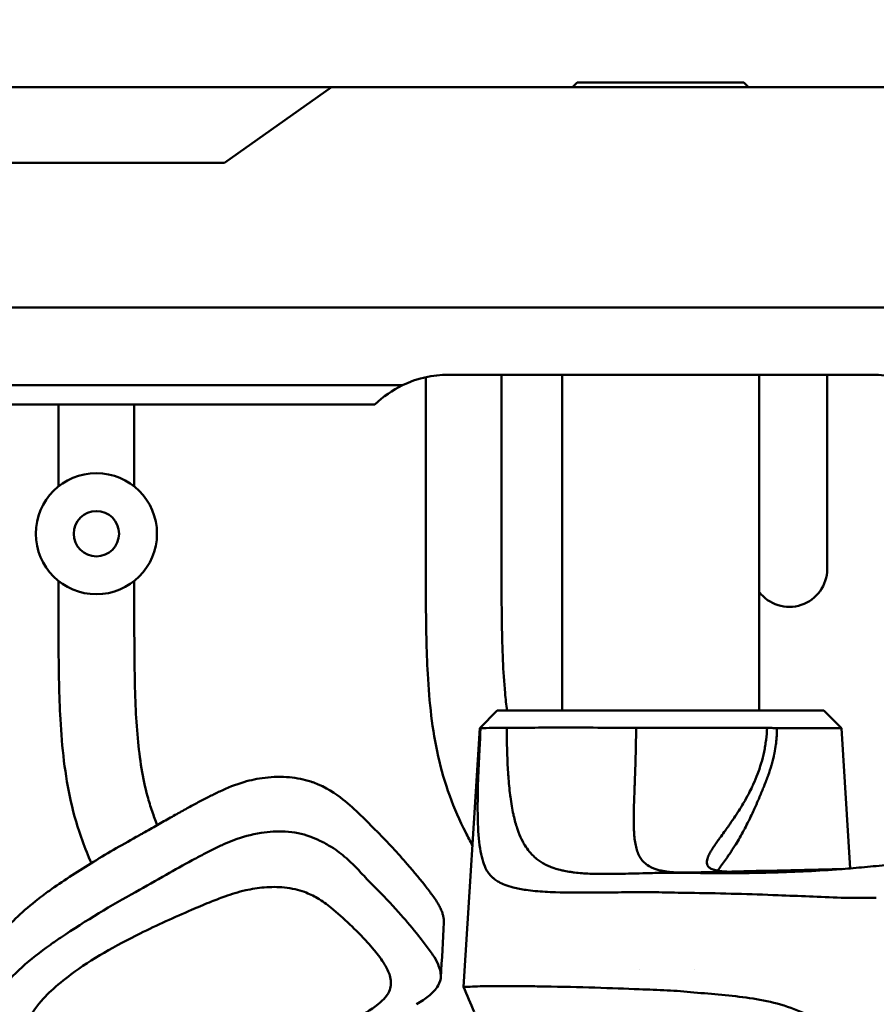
# Model space of a CAD drawing. Header units: millimetres. Extents: x 0 to 6049, y -120 to 1682.
# Tile 60 of 256: x 305 to 361, y 1438 to 1503. Entities that reach past the tile are written whole.
import ezdxf

# ---------------------------------------------------------------- set-up
doc = ezdxf.new("R2010")
doc.units = ezdxf.units.MM
doc.header["$LTSCALE"] = 2
doc.layers.add('Bemaßung (ISO)', color=7, linetype='Continuous', lineweight=25)
doc.layers.add('Sichtbar (ISO)', color=7, linetype='Continuous', lineweight=50)
doc.styles.add('Notiztext (DIN)', font='isocpeur.ttf')
doc.dimstyles.new('Standard (DIN)', dxfattribs={"dimscale": 2, "dimtxt": 3.5, "dimasz": 2.5, "dimexe": 2, "dimexo": 0.5, "dimgap": 0.5, "dimtad": 1, "dimrnd": 1e-08, "dimtxsty": 'Notiztext (DIN)', "dimcen": 0.09, "dimdle": 10, "dimclrd": 256, "dimclre": 256, "dimclrt": 256, "dimadec": 0, "dimazin": 0, "dimtfac": 1, "dimtmove": 0, "dimatfit": 3, "dimfxl": 1, "dimtolj": 1, "dimtzin": 0, "dimlwd": -1, "dimlwe": -1, "dimarcsym": 0})

# ---------------------------------------------------------------- blocks, each defined once
blk = doc.blocks.new('*D15')
at = {"layer": 'Bemaßung (ISO)', "transparency": 16777216}
for p, q in [((252.123, 1499.391), (252.123, 1536.737)), ((754.919, 1495.47), (754.919, 1536.737)), ((257.123, 1532.737), (749.919, 1532.737))]:
    blk.add_line(p, q, dxfattribs=at)
for points in [[(257.123, 1533.57), (257.123, 1531.904), (252.123, 1532.737)], [(749.919, 1533.57), (749.919, 1531.904), (754.919, 1532.737)]]:
    blk.add_solid(points, dxfattribs=at)
at = {"layer": 'Defpoints', "color": 0, "transparency": 16777216}
for p in [(754.919, 1532.737), (252.123, 1498.391), (754.919, 1494.47)]:
    blk.add_point(p, dxfattribs=at)
at = {"layer": 'Bemaßung (ISO)', "transparency": 16777216, "insert": (493.278, 1542.137), "char_height": 7, "attachment_point": 1, "style": 'Notiztext (DIN)'}
blk.add_mtext('\\A1;502,8', dxfattribs=at)

msp = doc.modelspace()

# ---------------------------------------------------------------- linework, layer by layer
at = {"layer": 'Sichtbar (ISO)'}
for p, q in [((318.523, 1498.491), (290.523, 1498.491)), ((318.224, 1493.491), (325.292, 1498.491)), ((318.523, 1498.491), (323.504, 1498.491)), ((325.292, 1498.491), (323.504, 1498.491)), ((325.292, 1498.491), (327.023, 1498.491)), ((327.023, 1498.491), (365.504, 1498.491)), ((341.523, 1498.802), (341.212, 1498.491)), ((352.523, 1498.802), (341.523, 1498.802)), ((352.523, 1498.802), (352.834, 1498.491)), ((318.224, 1493.491), (292.755, 1493.491)), ((450.219, 1483.931), (327.023, 1483.931)), ((331.523, 1466.835), (331.523, 1479.328)), ((361.023, 1479.491), (333.023, 1479.491)), ((336.523, 1479.491), (336.523, 1466.835)), ((340.523, 1457.304), (340.523, 1479.491)), ((353.523, 1457.304), (353.523, 1479.491)), ((358.023, 1479.491), (358.023, 1466.659)), ((327.023, 1478.8), (329.991, 1478.8)), ((328.165, 1477.53), (285.524, 1477.53)), ((307.273, 1472.113), (307.273, 1477.53)), ((312.273, 1477.53), (312.273, 1472.113)), ((307.273, 1463.847), (307.273, 1465.868)), ((312.273, 1465.868), (312.273, 1463.847)), ((336.243, 1457.304), (335.089, 1456.15)), ((357.804, 1457.304), (336.243, 1457.304)), ((357.804, 1457.304), (358.958, 1456.15)), ((335.089, 1456.15), (334.021, 1439.06)), ((335.142, 1456.15), (335.089, 1456.15)), ((358.958, 1456.15), (354.694, 1456.15)), ((358.958, 1456.15), (359.537, 1446.881)), ((353.793, 1454.302), (353.792, 1454.302)), ((335.476, 1446.92), (335.476, 1446.92)), ((345.628, 1440.202), (345.629, 1440.202)), ((349.233, 1440.202), (349.234, 1440.202))]:
    msp.add_line(p, q, dxfattribs=at)
for radius in [4, 1.5]:
    msp.add_circle((309.773, 1468.991), radius, dxfattribs=at)
msp.add_arc((355.523, 1466.659), 2.5, 216.87006, 0, dxfattribs=at)
for centre, major_axis, ratio, start_param, end_param in [((333.023, 1472.491), (-4.95, 4.95), 1, 5.497787, 5.945739), ((361.023, 1472.491), (-4.95, 4.95), 1, 5.049842, 5.497787), ((333.023, 1472.491), (-4.95, 4.95), 0.999963, 5.945749, 6.264939), ((321.374, 1448.215), (-5.479, -1.581), 0.808622, 3.972746, 4.012602)]:
    msp.add_ellipse(centre, major_axis=major_axis, ratio=ratio, start_param=start_param, end_param=end_param, dxfattribs=at)
for points, knots in [([(327.023, 1483.931), (320.525, 1483.931), (314.026, 1483.931), (306.481, 1483.931), (305.13, 1483.931), (303.269, 1483.932), (302.383, 1483.932), (301.156, 1483.934), (300.647, 1483.935), (299.877, 1483.937), (299.566, 1483.938), (299.044, 1483.942), (298.831, 1483.944), (298.438, 1483.948), (298.267, 1483.951), (298.016, 1483.954), (297.939, 1483.955), (297.71, 1483.957), (297.549, 1483.959), (297.266, 1483.962), (297.16, 1483.963), (296.819, 1483.966), (296.685, 1483.967), (296.251, 1483.972), (295.974, 1483.974), (295.223, 1483.981), (294.763, 1483.985), (293.782, 1483.994), (293.269, 1483.999), (292.755, 1484.003)], [0.000014, 0.000014, 0.000014, 0.000014, 1.949588, 1.949588, 2.263654, 2.263654, 2.46973, 2.46973, 2.593226, 2.593226, 2.673104, 2.673104, 2.730841, 2.730841, 2.778049, 2.778049, 2.798979, 2.798979, 2.840565, 2.840565, 2.879772, 2.879772, 2.905602, 2.905602, 2.949473, 2.949473, 3.023457, 3.023457, 3.104365, 3.104365, 3.104365, 3.104365]), ([(285.524, 1478.915), (285.569, 1478.914), (285.593, 1478.914), (285.663, 1478.913), (285.698, 1478.913), (285.805, 1478.913), (285.876, 1478.912), (286.085, 1478.911), (286.223, 1478.91), (286.626, 1478.908), (286.895, 1478.906), (287.637, 1478.9), (288.122, 1478.897), (289.373, 1478.887), (290.162, 1478.88), (292.067, 1478.864), (293.139, 1478.854), (297.197, 1478.815), (298.047, 1478.805), (303.718, 1478.8), (306.908, 1478.8), (327.023, 1478.8)], [0.000566, 0.000566, 0.000566, 0.000566, 0.01504, 0.01504, 0.030375, 0.030375, 0.060723, 0.060723, 0.120197, 0.120197, 0.234193, 0.234193, 0.445074, 0.445074, 0.788614, 0.788614, 1.293617, 1.293617, 2.528024, 2.528024, 3.272046, 3.272046, 3.272046, 3.272046]), ([(334.604, 1448.4), (334.45, 1448.681), (333.886, 1449.748), (333.036, 1451.682), (332.286, 1454.277), (331.843, 1456.977), (331.636, 1459.596), (331.523, 1462.889), (331.523, 1465.26), (331.523, 1466.835)], [0.6994794, 0.6994794, 0.6994794, 0.6994794, 0.7147558, 0.7568699, 0.799901, 0.8430547, 0.8870771, 0.924954, 1, 1, 1, 1]), ([(336.523, 1466.835), (336.525, 1465.558), (336.527, 1463.49), (336.594, 1460.699), (336.711, 1458.798), (336.831, 1457.691), (336.882, 1457.304)], [0, 0, 0, 0, 0.0608257, 0.0985275, 0.1329671, 0.1515466, 0.1515466, 0.1515466, 0.1515466]), ([(309.442, 1447.235), (309.227, 1447.715), (308.686, 1449.039), (308.036, 1451.289), (307.593, 1453.989), (307.386, 1456.608), (307.273, 1459.901), (307.273, 1462.272), (307.273, 1463.847)], [0.7318274, 0.7318274, 0.7318274, 0.7318274, 0.7568699, 0.799901, 0.8430547, 0.8870771, 0.924954, 1, 1, 1, 1]), ([(312.273, 1463.847), (312.275, 1462.57), (312.277, 1460.502), (312.344, 1457.711), (312.478, 1455.528), (312.72, 1453.522), (313.057, 1451.912), (313.435, 1450.674), (313.672, 1450.047), (313.795, 1449.747)], [0, 0, 0, 0, 0.0608257, 0.0985275, 0.1329671, 0.1649618, 0.1947283, 0.2111858, 0.2266221, 0.2266221, 0.2266221, 0.2266221]), ([(335.468, 1446.906), (335.39, 1447.077), (335.32, 1447.268), (335.198, 1447.701), (335.147, 1447.94), (335.019, 1448.746), (334.97, 1449.386), (334.943, 1450.489), (334.933, 1451.37), (335.028, 1454.212), (335.095, 1455.358), (335.139, 1456.1)], [-1.396644, -1.396644, -1.396644, -1.396644, -1.162306, -1.162306, -0.927188, -0.927188, -0.454445, -0.454445, -0.222758, -0.222758, -0.005105, -0.005105, -0.005105, -0.005105]), ([(335.142, 1456.15), (335.229, 1456.152), (335.42, 1456.155), (336.002, 1456.161), (336.39, 1456.165), (336.867, 1456.169)], [-0.5437212, -0.5437212, -0.5437212, -0.5437212, -0.2718305, -0.2718305, -0.0000042, -0.0000042, -0.0000042, -0.0000042]), ([(336.867, 1456.169), (337.099, 1456.171), (337.351, 1456.173), (337.893, 1456.176), (338.183, 1456.178), (339.109, 1456.18), (339.79, 1456.181), (341.264, 1456.182), (342.046, 1456.181), (343.688, 1456.177), (344.541, 1456.172), (345.406, 1456.167)], [-1.05435, -1.05435, -1.05435, -1.05435, -0.922765, -0.922765, -0.790793, -0.790793, -0.525753, -0.525753, -0.262088, -0.262088, -0.000001, -0.000001, -0.000001, -0.000001]), ([(336.867, 1456.169), (336.869, 1455.717), (336.875, 1455.274), (336.885, 1454.846), (336.888, 1454.732), (336.891, 1454.619), (336.894, 1454.508), (336.908, 1454.072), (336.927, 1453.651), (336.953, 1453.247), (336.959, 1453.158), (336.965, 1453.07), (336.971, 1452.982), (337.003, 1452.543), (337.044, 1452.124), (337.093, 1451.733), (337.098, 1451.693), (337.103, 1451.653), (337.108, 1451.613), (337.164, 1451.189), (337.23, 1450.801), (337.304, 1450.455), (337.31, 1450.431), (337.315, 1450.408), (337.32, 1450.385), (337.391, 1450.067), (337.47, 1449.784), (337.554, 1449.532)], [0, 0, 0, 0, 0.1581158, 0.1581158, 0.1581158, 0.2, 0.2, 0.2, 0.3638894, 0.3638894, 0.3638894, 0.4, 0.4, 0.4, 0.5813136, 0.5813136, 0.5813136, 0.6, 0.6, 0.6, 0.8, 0.8, 0.8, 0.8135099, 0.8135099, 0.8135099, 0.9999999, 0.9999999, 0.9999999, 0.9999999]), ([(348.333, 1446.607), (347.863, 1446.619), (347.547, 1446.654), (347.223, 1446.705), (347.136, 1446.721), (346.955, 1446.76), (346.866, 1446.784), (346.494, 1446.898), (346.302, 1446.999), (345.924, 1447.255), (345.782, 1447.438), (345.62, 1447.701), (345.564, 1447.812), (345.428, 1448.161), (345.368, 1448.42), (345.306, 1448.865), (345.289, 1449.018), (345.266, 1449.33), (345.26, 1449.49), (345.251, 1449.83), (345.249, 1450.015), (345.252, 1450.393), (345.255, 1450.585), (345.263, 1450.976), (345.267, 1451.172), (345.282, 1451.56), (345.289, 1451.744), (345.303, 1452.095), (345.308, 1452.262), (345.32, 1452.579), (345.326, 1452.728), (345.341, 1453.143), (345.35, 1453.412), (345.372, 1454.089), (345.384, 1454.501), (345.396, 1455.124), (345.398, 1455.332), (345.403, 1455.749), (345.405, 1455.958), (345.406, 1456.167)], [0.133755, 0.133755, 0.133755, 0.133755, 0.327943, 0.327943, 0.400989, 0.400989, 0.486455, 0.486455, 0.781695, 0.781695, 1.262753, 1.262753, 1.559731, 1.559731, 2.102963, 2.102963, 2.3548, 2.3548, 2.594425, 2.594425, 2.839165, 2.839165, 3.07131, 3.07131, 3.300006, 3.300006, 3.497237, 3.497237, 3.670213, 3.670213, 3.821929, 3.821929, 4.088137, 4.088137, 4.487638, 4.487638, 4.687168, 4.687168, 4.886878, 4.886878, 4.886878, 4.886878]), ([(354.052, 1456.169), (352.817, 1456.175), (351.421, 1456.179), (348.46, 1456.179), (346.919, 1456.175), (345.406, 1456.167)], [0.0000037, 0.0000037, 0.0000037, 0.0000037, 0.4574923, 0.4574923, 0.9156143, 0.9156143, 0.9156143, 0.9156143]), ([(354.695, 1456.14), (354.701, 1455.977), (354.699, 1455.804), (354.69, 1455.625), (354.684, 1455.52), (354.676, 1455.412), (354.665, 1455.301), (354.658, 1455.224), (354.649, 1455.146), (354.638, 1455.066), (354.614, 1454.883), (354.581, 1454.691), (354.539, 1454.49), (354.536, 1454.477), (354.534, 1454.463), (354.531, 1454.449), (354.485, 1454.234), (354.428, 1454.008), (354.36, 1453.771), (354.354, 1453.75), (354.348, 1453.73), (354.342, 1453.709), (354.278, 1453.491), (354.204, 1453.263), (354.12, 1453.025), (354.112, 1453.002), (354.104, 1452.979), (354.096, 1452.956), (354.012, 1452.721), (353.918, 1452.476), (353.82, 1452.229), (353.818, 1452.225), (353.816, 1452.22), (353.815, 1452.216), (353.721, 1451.983), (353.623, 1451.747), (353.527, 1451.521), (353.509, 1451.479), (353.491, 1451.438), (353.474, 1451.397), (353.389, 1451.2), (353.305, 1451.011), (353.223, 1450.831), (353.196, 1450.77), (353.168, 1450.711), (353.141, 1450.652), (353.062, 1450.482), (352.985, 1450.319), (352.908, 1450.163), (352.88, 1450.106), (352.853, 1450.05), (352.825, 1449.995), (352.742, 1449.829), (352.662, 1449.672), (352.583, 1449.524), (352.564, 1449.489), (352.545, 1449.454), (352.527, 1449.419)], [0, 0, 0, 0, 0.0285714, 0.0285714, 0.0285714, 0.0454555, 0.0454555, 0.0454555, 0.0571429, 0.0571429, 0.0571429, 0.0839164, 0.0839164, 0.0839164, 0.0857143, 0.0857143, 0.0857143, 0.1142857, 0.1142857, 0.1142857, 0.1167322, 0.1167322, 0.1167322, 0.1428571, 0.1428571, 0.1428571, 0.1453671, 0.1453671, 0.1453671, 0.1709797, 0.1709797, 0.1709797, 0.1714286, 0.1714286, 0.1714286, 0.1955775, 0.1955775, 0.1955775, 0.2, 0.2, 0.2, 0.221401, 0.221401, 0.221401, 0.2285714, 0.2285714, 0.2285714, 0.249466, 0.249466, 0.249466, 0.2571429, 0.2571429, 0.2571429, 0.2802123, 0.2802123, 0.2802123, 0.2857143, 0.2857143, 0.2857143, 0.2857143]), ([(353.146, 1452.445), (353.244, 1452.662), (353.338, 1452.886), (353.426, 1453.118), (353.48, 1453.261), (353.532, 1453.408), (353.581, 1453.557), (353.611, 1453.648), (353.639, 1453.741), (353.667, 1453.834), (353.739, 1454.08), (353.803, 1454.331), (353.857, 1454.587), (353.884, 1454.714), (353.908, 1454.842), (353.93, 1454.971), (353.952, 1455.103), (353.971, 1455.235), (353.988, 1455.369), (354.021, 1455.633), (354.043, 1455.901), (354.052, 1456.169)], [0.8154227, 0.8154227, 0.8154227, 0.8154227, 0.8523381, 0.8523381, 0.8523381, 0.8751878, 0.8751878, 0.8751878, 0.8892536, 0.8892536, 0.8892536, 0.9261691, 0.9261691, 0.9261691, 0.9444579, 0.9444579, 0.9444579, 0.9630845, 0.9630845, 0.9630845, 1, 1, 1, 1]), ([(354.052, 1456.169), (354.16, 1456.166), (354.267, 1456.163), (354.481, 1456.156), (354.589, 1456.153), (354.695, 1456.14)], [-0.08069272, -0.08069272, -0.08069272, -0.08069272, -0.04116178, -0.04116178, -0.00051364, -0.00051364, -0.00051364, -0.00051364]), ([(323.925, 1452.622), (323.487, 1452.765), (323.011, 1452.858), (321.984, 1452.949), (321.437, 1452.939), (320.907, 1452.876)], [0.000001, 0.000001, 0.000001, 0.000001, 0.1493403, 0.1493403, 0.3110141, 0.3110141, 0.3110141, 0.3110141]), ([(320.907, 1452.876), (320.666, 1452.848), (320.431, 1452.809), (319.966, 1452.711), (319.739, 1452.654), (318.955, 1452.423), (318.424, 1452.209), (317.924, 1451.971)], [0.000001, 0.000001, 0.000001, 0.000001, 0.0735773, 0.0735773, 0.1467307, 0.1467307, 0.3324383, 0.3324383, 0.3324383, 0.3324383]), ([(328.301, 1449.314), (327.568, 1450.053), (326.898, 1450.78), (325.564, 1451.824), (324.938, 1452.251), (324.122, 1452.553)], [0.000001, 0.000001, 0.000001, 0.000001, 0.405436, 0.405436, 0.6366274, 0.6366274, 0.6366274, 0.6366274]), ([(351.433, 1446.666), (351.4, 1446.667), (351.368, 1446.669), (351.337, 1446.671), (351.269, 1446.674), (351.203, 1446.679), (351.139, 1446.685), (351.082, 1446.69), (351.027, 1446.695), (350.975, 1446.702), (350.863, 1446.716), (350.76, 1446.734), (350.668, 1446.756), (350.637, 1446.764), (350.607, 1446.772), (350.578, 1446.78), (350.521, 1446.796), (350.469, 1446.815), (350.421, 1446.835), (350.35, 1446.866), (350.289, 1446.902), (350.239, 1446.942), (350.232, 1446.948), (350.225, 1446.954), (350.219, 1446.96), (350.179, 1446.995), (350.148, 1447.034), (350.124, 1447.077), (350.098, 1447.125), (350.082, 1447.178), (350.075, 1447.236), (350.075, 1447.238), (350.075, 1447.241), (350.075, 1447.243), (350.069, 1447.304), (350.073, 1447.37), (350.088, 1447.441), (350.1, 1447.495), (350.118, 1447.553), (350.141, 1447.614), (350.148, 1447.632), (350.155, 1447.651), (350.163, 1447.67), (350.197, 1447.751), (350.24, 1447.838), (350.292, 1447.93), (350.322, 1447.984), (350.355, 1448.04), (350.39, 1448.098), (350.415, 1448.139), (350.442, 1448.181), (350.469, 1448.223), (350.536, 1448.326), (350.609, 1448.435), (350.689, 1448.548), (350.721, 1448.595), (350.755, 1448.642), (350.789, 1448.69), (350.839, 1448.76), (350.891, 1448.832), (350.945, 1448.906), (351.035, 1449.031), (351.13, 1449.161), (351.228, 1449.297), (351.252, 1449.329), (351.276, 1449.361), (351.299, 1449.394), (351.376, 1449.5), (351.454, 1449.609), (351.534, 1449.722), (351.639, 1449.87), (351.746, 1450.024), (351.854, 1450.185), (351.862, 1450.196), (351.87, 1450.208), (351.878, 1450.219), (351.979, 1450.369), (352.081, 1450.525), (352.184, 1450.687), (352.284, 1450.845), (352.384, 1451.009), (352.484, 1451.178), (352.494, 1451.196), (352.505, 1451.214), (352.515, 1451.232), (352.625, 1451.42), (352.734, 1451.615), (352.839, 1451.817), (352.919, 1451.97), (352.997, 1452.126), (353.073, 1452.288), (353.097, 1452.339), (353.122, 1452.392), (353.146, 1452.445)], [0.1050719, 0.1050719, 0.1050719, 0.1050719, 0.1140287, 0.1140287, 0.1140287, 0.1335001, 0.1335001, 0.1335001, 0.1509442, 0.1509442, 0.1509442, 0.1878596, 0.1878596, 0.1878596, 0.2002459, 0.2002459, 0.2002459, 0.2247751, 0.2247751, 0.2247751, 0.2616906, 0.2616906, 0.2616906, 0.2670745, 0.2670745, 0.2670745, 0.2986061, 0.2986061, 0.2986061, 0.3339162, 0.3339162, 0.3339162, 0.3355215, 0.3355215, 0.3355215, 0.372437, 0.372437, 0.372437, 0.4008103, 0.4008103, 0.4008103, 0.4093525, 0.4093525, 0.4093525, 0.4462679, 0.4462679, 0.4462679, 0.4678943, 0.4678943, 0.4678943, 0.4831834, 0.4831834, 0.4831834, 0.5200989, 0.5200989, 0.5200989, 0.535111, 0.535111, 0.535111, 0.5570144, 0.5570144, 0.5570144, 0.5939298, 0.5939298, 0.5939298, 0.6026966, 0.6026966, 0.6026966, 0.6308453, 0.6308453, 0.6308453, 0.6677608, 0.6677608, 0.6677608, 0.6704216, 0.6704216, 0.6704216, 0.7046762, 0.7046762, 0.7046762, 0.7380553, 0.7380553, 0.7380553, 0.7415917, 0.7415917, 0.7415917, 0.7785072, 0.7785072, 0.7785072, 0.8064181, 0.8064181, 0.8064181, 0.8154227, 0.8154227, 0.8154227, 0.8154227]), ([(317.594, 1451.811), (317.382, 1451.706), (317.162, 1451.595), (316.934, 1451.477), (316.707, 1451.359), (316.472, 1451.236), (316.229, 1451.105), (315.986, 1450.974), (315.735, 1450.837), (315.474, 1450.692), (315.214, 1450.548), (314.943, 1450.396), (314.663, 1450.238), (314.383, 1450.08), (314.093, 1449.915), (313.79, 1449.744), (313.487, 1449.572), (313.171, 1449.393), (312.842, 1449.209)], [0, 0, 0, 0, 0.166667, 0.166667, 0.166667, 0.333333, 0.333333, 0.333333, 0.5, 0.5, 0.5, 0.666667, 0.666667, 0.666667, 0.833333, 0.833333, 0.833333, 1, 1, 1, 1]), ([(317.924, 1451.971), (317.87, 1451.945), (317.815, 1451.919), (317.76, 1451.892), (317.705, 1451.866), (317.65, 1451.838), (317.594, 1451.811)], [0, 0, 0, 0, 0.5, 0.5, 0.5, 1, 1, 1, 1]), ([(312.842, 1449.209), (312.768, 1449.167), (312.695, 1449.126), (312.548, 1449.044), (312.474, 1449.003), (312.401, 1448.961)], [-0.05858891, -0.05858891, -0.05858891, -0.05858891, -0.02929507, -0.02929507, -0.000001, -0.000001, -0.000001, -0.000001]), ([(322.238, 1449.314), (321.711, 1449.344), (321.174, 1449.313), (319.973, 1449.128), (319.385, 1448.945), (318.887, 1448.764)], [-0.3014914, -0.3014914, -0.3014914, -0.3014914, -0.1723444, -0.1723444, -0.000001, -0.000001, -0.000001, -0.000001]), ([(323.855, 1449.001), (323.614, 1449.092), (323.36, 1449.161), (322.817, 1449.264), (322.529, 1449.297), (322.238, 1449.314)], [-0.1699466, -0.1699466, -0.1699466, -0.1699466, -0.087517, -0.087517, -0.000001, -0.000001, -0.000001, -0.000001]), ([(328.326, 1449.288), (328.322, 1449.292), (328.317, 1449.297), (328.309, 1449.305), (328.305, 1449.309), (328.301, 1449.314)], [-0.004656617, -0.004656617, -0.004656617, -0.004656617, -0.002328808, -0.002328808, -0.000001, -0.000001, -0.000001, -0.000001]), ([(331.613, 1445.565), (331.198, 1446.107), (330.759, 1446.641), (329.678, 1447.885), (329.014, 1448.593), (328.326, 1449.288)], [-0.6613559, -0.6613559, -0.6613559, -0.6613559, -0.3811605, -0.3811605, -0.000001, -0.000001, -0.000001, -0.000001]), ([(337.554, 1449.532), (337.583, 1449.443), (337.614, 1449.357), (337.646, 1449.273), (337.73, 1449.051), (337.821, 1448.848), (337.918, 1448.663), (337.964, 1448.575), (338.011, 1448.492), (338.06, 1448.412), (338.154, 1448.26), (338.252, 1448.122), (338.354, 1447.997), (338.418, 1447.919), (338.484, 1447.845), (338.552, 1447.776), (338.649, 1447.677), (338.75, 1447.586), (338.854, 1447.504)], [0, 0, 0, 0, 0.0211204, 0.0211204, 0.0211204, 0.0769231, 0.0769231, 0.0769231, 0.1033966, 0.1033966, 0.1033966, 0.1538462, 0.1538462, 0.1538462, 0.1853128, 0.1853128, 0.1853128, 0.2307692, 0.2307692, 0.2307692, 0.2307692]), ([(352.527, 1449.419), (352.431, 1449.24), (352.338, 1449.073), (352.248, 1448.916), (352.158, 1448.758), (352.07, 1448.611), (351.986, 1448.473), (351.96, 1448.431), (351.934, 1448.39), (351.909, 1448.349), (351.851, 1448.257), (351.794, 1448.169), (351.738, 1448.084), (351.682, 1447.999), (351.626, 1447.916), (351.569, 1447.834), (351.544, 1447.798), (351.519, 1447.761), (351.494, 1447.725), (351.411, 1447.607), (351.327, 1447.488), (351.241, 1447.37), (351.156, 1447.252), (351.071, 1447.134), (350.989, 1447.017), (350.975, 1446.998), (350.961, 1446.979), (350.948, 1446.959), (350.894, 1446.882), (350.841, 1446.805), (350.791, 1446.73)], [0.2857143, 0.2857143, 0.2857143, 0.2857143, 0.3142857, 0.3142857, 0.3142857, 0.3428571, 0.3428571, 0.3428571, 0.3515911, 0.3515911, 0.3515911, 0.3714286, 0.3714286, 0.3714286, 0.3912306, 0.3912306, 0.3912306, 0.4, 0.4, 0.4, 0.4285714, 0.4285714, 0.4285714, 0.4571429, 0.4571429, 0.4571429, 0.4619094, 0.4619094, 0.4619094, 0.4809569, 0.4809569, 0.4809569, 0.4809569]), ([(312.401, 1448.961), (311.401, 1448.401), (310.39, 1447.818), (308.454, 1446.628), (307.507, 1446.01), (306.358, 1445.186), (306.05, 1444.955), (304.77, 1443.944), (303.995, 1443.191), (303.43, 1442.403)], [-1.189785, -1.189785, -1.189785, -1.189785, -0.852359, -0.852359, -0.527456, -0.527456, -0.404539, -0.404539, -0.000072, -0.000072, -0.000072, -0.000072]), ([(318.887, 1448.764), (318.678, 1448.689), (318.462, 1448.602), (318.238, 1448.503), (318.014, 1448.404), (317.783, 1448.294), (317.547, 1448.174)], [0, 0, 0, 0, 0.5, 0.5, 0.5, 1, 1, 1, 1]), ([(325.283, 1448.3), (325.048, 1448.443), (324.799, 1448.582), (324.316, 1448.815), (324.091, 1448.912), (323.855, 1449.001)], [0.0000024, 0.0000024, 0.0000024, 0.0000024, 0.0997694, 0.0997694, 0.1805828, 0.1805828, 0.1805828, 0.1805828]), ([(317.547, 1448.174), (317.311, 1448.053), (317.077, 1447.934), (316.592, 1447.683), (316.342, 1447.553), (316.091, 1447.419)], [0.000001, 0.000001, 0.000001, 0.000001, 0.0897947, 0.0897947, 0.1874186, 0.1874186, 0.1874186, 0.1874186]), ([(327.347, 1446.487), (327.008, 1446.85), (326.66, 1447.216), (325.975, 1447.823), (325.648, 1448.078), (325.283, 1448.3)], [-0.3501729, -0.3501729, -0.3501729, -0.3501729, -0.1548659, -0.1548659, -0.0000024, -0.0000024, -0.0000024, -0.0000024]), ([(316.091, 1447.419), (315.518, 1447.113), (314.949, 1446.792), (313.708, 1446.085), (313.042, 1445.7), (312.363, 1445.323)], [0.000001, 0.000001, 0.000001, 0.000001, 0.2248787, 0.2248787, 0.4906225, 0.4906225, 0.4906225, 0.4906225]), ([(338.854, 1447.504), (338.936, 1447.438), (339.021, 1447.377), (339.107, 1447.321), (339.204, 1447.258), (339.304, 1447.2), (339.406, 1447.147), (339.508, 1447.094), (339.612, 1447.046), (339.718, 1447.002), (339.813, 1446.963), (339.909, 1446.928), (340.006, 1446.895), (340.129, 1446.854), (340.254, 1446.818), (340.382, 1446.786), (340.471, 1446.763), (340.56, 1446.743), (340.651, 1446.724), (340.795, 1446.694), (340.942, 1446.669), (341.092, 1446.647), (341.174, 1446.635), (341.255, 1446.624), (341.338, 1446.614), (341.505, 1446.594), (341.675, 1446.578), (341.848, 1446.565), (341.92, 1446.559), (341.993, 1446.555), (342.066, 1446.55), (342.257, 1446.539), (342.451, 1446.53), (342.649, 1446.525), (342.711, 1446.523), (342.772, 1446.522), (342.834, 1446.52), (343.05, 1446.516), (343.27, 1446.514), (343.495, 1446.515), (343.544, 1446.515), (343.594, 1446.515), (343.644, 1446.515), (343.886, 1446.517), (344.134, 1446.52), (344.387, 1446.525), (344.422, 1446.525), (344.458, 1446.526), (344.493, 1446.527), (344.765, 1446.532), (345.042, 1446.539), (345.326, 1446.547), (345.345, 1446.547), (345.364, 1446.548), (345.382, 1446.548), (345.686, 1446.557), (345.996, 1446.566), (346.313, 1446.574)], [0.2307692, 0.2307692, 0.2307692, 0.2307692, 0.2669102, 0.2669102, 0.2669102, 0.3076923, 0.3076923, 0.3076923, 0.3484537, 0.3484537, 0.3484537, 0.3846154, 0.3846154, 0.3846154, 0.4300797, 0.4300797, 0.4300797, 0.4615385, 0.4615385, 0.4615385, 0.511474, 0.511474, 0.511474, 0.5384615, 0.5384615, 0.5384615, 0.5928185, 0.5928185, 0.5928185, 0.6153846, 0.6153846, 0.6153846, 0.6741297, 0.6741297, 0.6741297, 0.6923077, 0.6923077, 0.6923077, 0.7553663, 0.7553663, 0.7553663, 0.7692308, 0.7692308, 0.7692308, 0.8367839, 0.8367839, 0.8367839, 0.8461538, 0.8461538, 0.8461538, 0.9182781, 0.9182781, 0.9182781, 0.9230769, 0.9230769, 0.9230769, 1, 1, 1, 1]), ([(363.013, 1447.165), (362.555, 1447.144), (362.099, 1447.111), (361.131, 1447.03), (360.614, 1446.98), (360.105, 1446.933)], [0.000001, 0.000001, 0.000001, 0.000001, 0.2132365, 0.2132365, 0.4549377, 0.4549377, 0.4549377, 0.4549377]), ([(328.14, 1445.656), (328, 1445.795), (327.863, 1445.937), (327.599, 1446.216), (327.474, 1446.351), (327.347, 1446.487)], [-0.1520216, -0.1520216, -0.1520216, -0.1520216, -0.0734598, -0.0734598, -0.0000024, -0.0000024, -0.0000024, -0.0000024]), ([(345.715, 1445.317), (345.436, 1445.314), (345.146, 1445.311), (344.577, 1445.306), (344.298, 1445.303), (343.833, 1445.299), (343.65, 1445.297), (343.224, 1445.293), (342.984, 1445.291), (341.78, 1445.283), (340.907, 1445.282), (339.85, 1445.316), (339.622, 1445.326), (338.955, 1445.364), (338.534, 1445.402), (337.845, 1445.501), (337.564, 1445.554), (337.101, 1445.674), (336.91, 1445.735), (336.597, 1445.861), (336.468, 1445.921), (336.254, 1446.041), (336.166, 1446.098), (336.021, 1446.206), (335.96, 1446.255), (335.817, 1446.388), (335.736, 1446.477), (335.59, 1446.674), (335.525, 1446.783), (335.468, 1446.906)], [-2.151689, -2.151689, -2.151689, -2.151689, -2.022222, -2.022222, -1.891563, -1.891563, -1.803834, -1.803834, -1.686912, -1.686912, -1.213271, -1.213271, -1.078508, -1.078508, -0.808814, -0.808814, -0.606026, -0.606026, -0.454114, -0.454114, -0.340662, -0.340662, -0.255571, -0.255571, -0.191557, -0.191557, -0.095908, -0.095908, -0.000018, -0.000018, -0.000018, -0.000018]), ([(346.313, 1446.574), (346.535, 1446.58), (346.757, 1446.584), (347.199, 1446.589), (347.432, 1446.59), (347.791, 1446.591), (347.939, 1446.59), (348.665, 1446.589), (349.311, 1446.583), (349.86, 1446.577)], [0.0000013, 0.0000013, 0.0000013, 0.0000013, 0.1034529, 0.1034529, 0.2063375, 0.2063375, 0.2781975, 0.2781975, 0.5596068, 0.5596068, 0.5596068, 0.5596068]), ([(358.634, 1446.81), (357.172, 1446.708), (355.71, 1446.642), (352.786, 1446.569), (351.323, 1446.562), (349.86, 1446.577)], [0.000001, 0.000001, 0.000001, 0.000001, 0.682696, 0.682696, 1.365383, 1.365383, 1.365383, 1.365383]), ([(359.104, 1446.845), (358.854, 1446.838), (358.603, 1446.831), (356.742, 1446.781), (355.111, 1446.747), (353.511, 1446.716)], [-0.8622333, -0.8622333, -0.8622333, -0.8622333, -0.7462411, -0.7462411, -0.0000072, -0.0000072, -0.0000072, -0.0000072]), ([(360.105, 1446.933), (359.865, 1446.911), (359.627, 1446.889), (359.136, 1446.847), (358.885, 1446.827), (358.634, 1446.81)], [0.000001, 0.000001, 0.000001, 0.000001, 0.1117634, 0.1117634, 0.2293085, 0.2293085, 0.2293085, 0.2293085]), ([(312.363, 1445.323), (310.797, 1444.452), (309.11, 1443.466), (307.178, 1442.152), (306.955, 1441.998), (305.38, 1440.877), (304.208, 1439.876), (303.42, 1438.773)], [0.00005, 0.00005, 0.00005, 0.00005, 0.623365, 0.623365, 0.705504, 0.705504, 1.212563, 1.212563, 1.212563, 1.212563]), ([(318.256, 1445.03), (318.684, 1445.183), (319.143, 1445.325), (320.021, 1445.523), (320.424, 1445.59), (320.846, 1445.627)], [-0.2906347, -0.2906347, -0.2906347, -0.2906347, -0.1277008, -0.1277008, -0.000001, -0.000001, -0.000001, -0.000001]), ([(320.846, 1445.627), (321.072, 1445.648), (321.3, 1445.657), (321.75, 1445.655), (321.971, 1445.643), (322.431, 1445.597), (322.668, 1445.559), (323.112, 1445.461), (323.32, 1445.4), (323.509, 1445.327)], [-0.2920931, -0.2920931, -0.2920931, -0.2920931, -0.2237788, -0.2237788, -0.155943, -0.155943, -0.0780103, -0.0780103, -0.0000121, -0.0000121, -0.0000121, -0.0000121]), ([(323.509, 1445.327), (323.82, 1445.209), (324.103, 1445.073), (324.698, 1444.729), (324.989, 1444.517), (325.271, 1444.281)], [0.0000127, 0.0000127, 0.0000127, 0.0000127, 0.1282621, 0.1282621, 0.2919761, 0.2919761, 0.2919761, 0.2919761]), ([(330.897, 1442.608), (330.521, 1443.075), (330.128, 1443.537), (329.217, 1444.556), (328.687, 1445.114), (328.14, 1445.656)], [0.0000013, 0.0000013, 0.0000013, 0.0000013, 0.2449352, 0.2449352, 0.5496596, 0.5496596, 0.5496596, 0.5496596]), ([(331.668, 1445.495), (331.659, 1445.506), (331.65, 1445.518), (331.632, 1445.542), (331.623, 1445.554), (331.613, 1445.565)], [-0.01230066, -0.01230066, -0.01230066, -0.01230066, -0.00614941, -0.00614941, -0.000001, -0.000001, -0.000001, -0.000001]), ([(332.704, 1443.553), (332.696, 1443.62), (332.683, 1443.691), (332.665, 1443.765), (332.647, 1443.84), (332.624, 1443.917), (332.594, 1443.999), (332.565, 1444.081), (332.53, 1444.167), (332.487, 1444.256), (332.445, 1444.345), (332.396, 1444.438), (332.34, 1444.534), (332.284, 1444.63), (332.221, 1444.73), (332.152, 1444.833), (332.083, 1444.936), (332.007, 1445.042), (331.926, 1445.153), (331.845, 1445.263), (331.758, 1445.377), (331.668, 1445.495)], [0, 0, 0, 0, 0.142857, 0.142857, 0.142857, 0.285714, 0.285714, 0.285714, 0.428571, 0.428571, 0.428571, 0.571429, 0.571429, 0.571429, 0.714286, 0.714286, 0.714286, 0.857143, 0.857143, 0.857143, 1, 1, 1, 1]), ([(345.715, 1445.317), (346.281, 1445.323), (347.13, 1445.303), (347.601, 1445.292), (348.637, 1445.267), (349.252, 1445.26)], [-1.145986, -1.145986, -1.145986, -1.145986, -0.286794, -0.286794, -0.000123, -0.000123, -0.000123, -0.000123]), ([(349.252, 1445.26), (351.096, 1445.24), (352.957, 1445.18), (356.145, 1445.06), (357.532, 1445.003), (358.952, 1444.949)], [-1.553154, -1.553154, -1.553154, -1.553154, -0.664232, -0.664232, -0.000029, -0.000029, -0.000029, -0.000029]), ([(316.059, 1444.142), (316.45, 1444.311), (316.838, 1444.478), (317.57, 1444.775), (317.908, 1444.905), (318.256, 1445.03)], [0.0000215, 0.0000215, 0.0000215, 0.0000215, 0.1575389, 0.1575389, 0.288814, 0.288814, 0.288814, 0.288814]), ([(358.952, 1444.949), (359.337, 1444.935), (359.723, 1444.932), (360.495, 1444.934), (360.88, 1444.938), (361.265, 1444.935)], [-0.3606083, -0.3606083, -0.3606083, -0.3606083, -0.1803733, -0.1803733, -0.000001, -0.000001, -0.000001, -0.000001]), ([(308.092, 1439.877), (308.766, 1440.381), (309.526, 1440.872), (311.05, 1441.763), (311.861, 1442.19), (313.218, 1442.86), (313.787, 1443.129), (314.932, 1443.65), (315.495, 1443.898), (316.059, 1444.142)], [-1.087445, -1.087445, -1.087445, -1.087445, -0.770385, -0.770385, -0.452656, -0.452656, -0.227771, -0.227771, -0.000006, -0.000006, -0.000006, -0.000006]), ([(325.271, 1444.281), (325.682, 1443.938), (326.098, 1443.569), (326.902, 1442.808), (327.305, 1442.402), (327.677, 1441.989)], [0.0000292, 0.0000292, 0.0000292, 0.0000292, 0.2420178, 0.2420178, 0.4844303, 0.4844303, 0.4844303, 0.4844303]), ([(332.716, 1443.417), (332.715, 1443.44), (332.714, 1443.463), (332.71, 1443.508), (332.707, 1443.53), (332.704, 1443.553)], [0.000001, 0.000001, 0.000001, 0.000001, 0.01056916, 0.01056916, 0.02113727, 0.02113727, 0.02113727, 0.02113727]), ([(331.488, 1441.851), (331.395, 1441.973), (331.302, 1442.095), (331.105, 1442.347), (331.001, 1442.478), (330.897, 1442.608)], [0.0000024, 0.0000024, 0.0000024, 0.0000024, 0.0632322, 0.0632322, 0.1314412, 0.1314412, 0.1314412, 0.1314412]), ([(327.677, 1441.989), (327.757, 1441.901), (327.835, 1441.812), (327.984, 1441.638), (328.055, 1441.554), (328.125, 1441.468)], [-0.09830318, -0.09830318, -0.09830318, -0.09830318, -0.04745463, -0.04745463, -0.00000151, -0.00000151, -0.00000151, -0.00000151]), ([(328.125, 1441.468), (328.368, 1441.171), (328.609, 1440.864), (328.951, 1440.303), (329.071, 1440.056), (329.149, 1439.799)], [-0.2901196, -0.2901196, -0.2901196, -0.2901196, -0.1244178, -0.1244178, -0.0000081, -0.0000081, -0.0000081, -0.0000081]), ([(332.328, 1440.554), (332.239, 1440.761), (332.122, 1440.962), (331.838, 1441.393), (331.661, 1441.625), (331.488, 1441.851)], [-0.2164775, -0.2164775, -0.2164775, -0.2164775, -0.1177523, -0.1177523, -0.0000024, -0.0000024, -0.0000024, -0.0000024]), ([(332.513, 1439.774), (332.51, 1439.893), (332.494, 1440.013), (332.436, 1440.274), (332.388, 1440.415), (332.328, 1440.554)], [-0.1231157, -0.1231157, -0.1231157, -0.1231157, -0.0670085, -0.0670085, -0.000001, -0.000001, -0.000001, -0.000001]), ([(304.709, 1435.259), (304.829, 1435.908), (305.09, 1436.719), (306.061, 1438.085), (306.454, 1438.489), (307.184, 1439.171), (307.643, 1439.541), (308.092, 1439.877)], [-0.684782, -0.684782, -0.684782, -0.684782, -0.385066, -0.385066, -0.2110595, -0.2110595, -0.0000042, -0.0000042, -0.0000042, -0.0000042]), ([(329.149, 1439.799), (329.234, 1439.52), (329.253, 1439.226), (329.14, 1438.839), (329.078, 1438.677), (328.825, 1438.326), (328.691, 1438.183), (328.539, 1438.049)], [-0.4616914, -0.4616914, -0.4616914, -0.4616914, -0.180635, -0.180635, -0.077057, -0.077057, -0.0000817, -0.0000817, -0.0000817, -0.0000817]), ([(331.693, 1438.439), (331.956, 1438.651), (332.186, 1438.885), (332.454, 1439.344), (332.518, 1439.556), (332.513, 1439.774)], [-0.2287061, -0.2287061, -0.2287061, -0.2287061, -0.1021865, -0.1021865, -0.0000149, -0.0000149, -0.0000149, -0.0000149]), ([(334.021, 1439.06), (334.021, 1439.061), (334.022, 1439.061), (334.03, 1439.062), (334.041, 1439.063), (334.064, 1439.062), (334.071, 1439.062), (334.079, 1439.061)], [5.0456752, 5.0456752, 5.0456752, 5.0456752, 5.0753812, 5.0753812, 5.1413298, 5.1413298, 5.1655731, 5.1655731, 5.1655731, 5.1655731]), ([(335.11, 1439.095), (334.858, 1439.087), (334.637, 1439.079), (334.296, 1439.063), (334.163, 1439.052), (334.079, 1439.061)], [0.0000013, 0.0000013, 0.0000013, 0.0000013, 0.2999993, 0.2999993, 0.5701299, 0.5701299, 0.5701299, 0.5701299]), ([(335.11, 1439.095), (335.195, 1439.099), (335.289, 1439.101), (335.488, 1439.105), (335.596, 1439.107), (335.927, 1439.111), (336.17, 1439.112), (336.925, 1439.113), (337.495, 1439.109), (338.497, 1439.099), (338.92, 1439.093), (341.67, 1439.047), (343.852, 1438.976), (345.607, 1438.904)], [0.000001, 0.000001, 0.000001, 0.000001, 0.101111, 0.101111, 0.201213, 0.201213, 0.401112, 0.401112, 0.799245, 0.799245, 1.065331, 1.065331, 2.458365, 2.458365, 2.458365, 2.458365]), ([(349.228, 1438.697), (348.615, 1438.758), (348.038, 1438.795), (347.151, 1438.84), (346.843, 1438.854), (346.22, 1438.879), (345.96, 1438.889), (345.607, 1438.904)], [-0.6450976, -0.6450976, -0.6450976, -0.6450976, -0.3302618, -0.3302618, -0.165088, -0.165088, -0.0001658, -0.0001658, -0.0001658, -0.0001658]), ([(356.511, 1437.317), (355.332, 1437.852), (354.123, 1438.136), (351.68, 1438.497), (350.448, 1438.574), (349.228, 1438.697)], [-1.142315, -1.142315, -1.142315, -1.142315, -0.570434, -0.570434, -0.000169, -0.000169, -0.000169, -0.000169]), ([(328.539, 1438.049), (328.105, 1437.668), (327.531, 1437.331), (326.264, 1436.669), (325.901, 1436.465), (324.103, 1435.651)], [-1.380851, -1.380851, -1.380851, -1.380851, -0.659416, -0.659416, -0.000039, -0.000039, -0.000039, -0.000039]), ([(330.913, 1437.906), (331.06, 1437.994), (331.203, 1438.085), (331.463, 1438.263), (331.582, 1438.35), (331.693, 1438.439)], [-0.1134978, -0.1134978, -0.1134978, -0.1134978, -0.0536235, -0.0536235, -0.000001, -0.000001, -0.000001, -0.000001])]:
    msp.add_open_spline(points, degree=3, knots=knots, dxfattribs=at)
for points in [[(346.826, 1446.585), (347.912, 1446.6), (349.009, 1446.617), (350.102, 1446.638)], [(350.105, 1446.638), (350.104, 1446.638), (350.103, 1446.638), (350.102, 1446.638)], [(350.105, 1446.639), (351.18, 1446.659), (352.255, 1446.684), (353.331, 1446.712)], [(353.511, 1446.716), (353.451, 1446.715), (353.391, 1446.714), (353.331, 1446.712)], [(332.717, 1443.32), (332.665, 1442.093), (332.583, 1440.888), (332.511, 1439.688)], [(332.717, 1443.32), (332.718, 1443.352), (332.718, 1443.385), (332.716, 1443.417)], [(334.711, 1437.402), (334.481, 1437.955), (334.251, 1438.508), (334.021, 1439.06)]]:
    msp.add_open_spline(points, degree=3, dxfattribs=at)

# ---------------------------------------------------------------- dimensions: what is measured, and where the dimension line sits
at = {"layer": 'Bemaßung (ISO)'}
dim = msp.add_linear_dim(base=(754.919, 1532.737), p1=(252.123, 1498.391), p2=(754.919, 1494.47), dimstyle='Standard (DIN)', override={"dimgap": 0.5, "dimdec": 2, "dimtol": 0, "dimlim": 0, "dimtp": 0, "dimtm": 0, "dimtdec": 2, "dimtofl": 0, "dimatfit": 1}, dxfattribs=at)
dim.commit()
dim.dimension.update_dxf_attribs({"geometry": '*D15', "text_midpoint": (503.603, 1532.737), "dimtype": 160})

doc.saveas('drawing.dxf')
